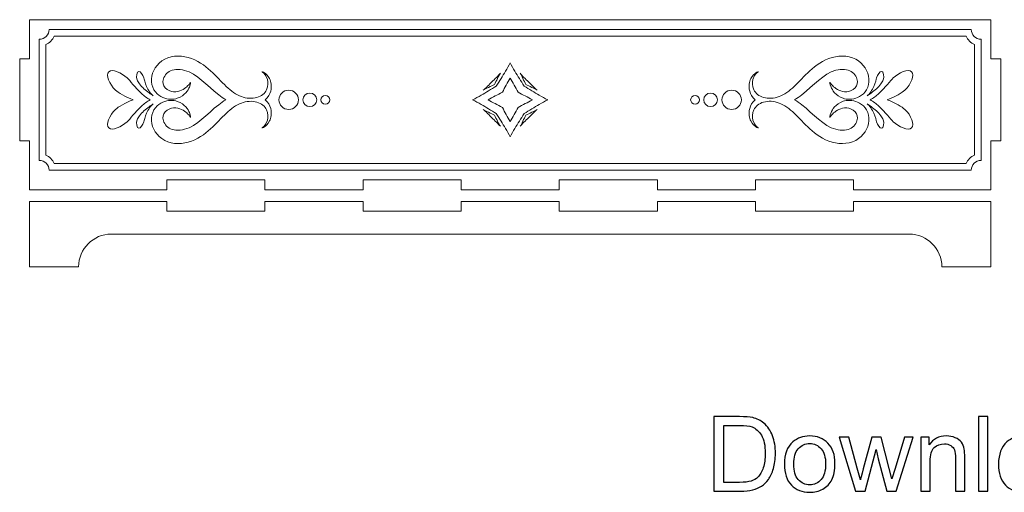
# Model space of a CAD drawing. Header units: millimetres. Extents: x -402 to 376, y -181 to 231.
# Tile 1 of 23: x -402 to -176, y -181 to -73. Entities that reach past the tile are written whole.
import ezdxf

# ---------------------------------------------------------------- set-up
doc = ezdxf.new("R2010")
doc.units = ezdxf.units.MM
doc.header["$MEASUREMENT"] = 0
doc.layers.add('Layer 1', color=7, linetype='Continuous')

msp = doc.modelspace()

# ---------------------------------------------------------------- linework, layer by layer
at = {"layer": 'Layer 1', "lineweight": 15}
for points, knots in [([(-399.3301, -72.9622), (-399.3301, -72.9622), (-178.8303, -72.9622), (-178.8303, -72.9622), (-178.8303, -72.9622), (-178.8303, -72.9622), (-178.8303, -81.9619), (-178.8303, -81.9619), (-178.8303, -81.9619), (-178.8303, -81.9619), (-176.5799, -81.9619), (-176.5799, -81.9619), (-176.5799, -81.9619), (-176.5799, -81.9619), (-176.5799, -100.7117), (-176.5799, -100.7117), (-176.5799, -100.7117), (-176.5799, -100.7117), (-178.8303, -100.7117), (-178.8303, -100.7117), (-178.8303, -100.7117), (-178.8303, -100.7117), (-178.8303, -111.9618), (-178.8303, -111.9618), (-178.8303, -111.9618), (-178.8303, -111.9618), (-210.3295, -111.9618), (-210.3295, -111.9618), (-210.3295, -111.9618), (-210.3295, -111.9618), (-210.3295, -109.7117), (-210.3295, -109.7117), (-210.3295, -109.7117), (-210.3295, -109.7117), (-232.83, -109.7117), (-232.83, -109.7117), (-232.83, -109.7117), (-232.83, -109.7117), (-232.83, -111.9618), (-232.83, -111.9618), (-232.83, -111.9618), (-232.83, -111.9618), (-255.3293, -111.9618), (-255.3293, -111.9618), (-255.3293, -111.9618), (-255.3293, -111.9618), (-255.3293, -109.7117), (-255.3293, -109.7117), (-255.3293, -109.7117), (-255.3293, -109.7117), (-277.8299, -109.7117), (-277.8299, -109.7117), (-277.8299, -109.7117), (-277.8299, -109.7117), (-277.8299, -111.9618), (-277.8299, -111.9618), (-277.8299, -111.9618), (-277.8299, -111.9618), (-300.3304, -111.9618), (-300.3304, -111.9618), (-300.3304, -111.9618), (-300.3304, -111.9618), (-300.3304, -109.7117), (-300.3304, -109.7117), (-300.3304, -109.7117), (-300.3304, -109.7117), (-322.8298, -109.7117), (-322.8298, -109.7117), (-322.8298, -109.7117), (-322.8298, -109.7117), (-322.8298, -111.9618), (-322.8298, -111.9618), (-322.8298, -111.9618), (-322.8298, -111.9618), (-345.3304, -111.9618), (-345.3304, -111.9618), (-345.3304, -111.9618), (-345.3304, -111.9618), (-345.3304, -109.7117), (-345.3304, -109.7117), (-345.3304, -109.7117), (-345.3304, -109.7117), (-367.8295, -109.7117), (-367.8295, -109.7117), (-367.8295, -109.7117), (-367.8295, -109.7117), (-367.8295, -111.9618), (-367.8295, -111.9618), (-367.8295, -111.9618), (-367.8295, -111.9618), (-399.3301, -111.9618), (-399.3301, -111.9618), (-399.3301, -111.9618), (-399.3301, -111.9618), (-399.3301, -100.7117), (-399.3301, -100.7117), (-399.3301, -100.7117), (-399.3301, -100.7117), (-401.5804, -100.7117), (-401.5804, -100.7117), (-401.5804, -100.7117), (-401.5804, -100.7117), (-401.5804, -81.9619), (-401.5804, -81.9619), (-401.5804, -81.9619), (-401.5804, -81.9619), (-399.3301, -81.9619), (-399.3301, -81.9619), (-399.3301, -81.9619), (-399.3301, -81.9619), (-399.3301, -72.9622), (-399.3301, -72.9622)], [0, 0, 0, 0, 0.03448276, 0.03448276, 0.03448276, 0.03448276, 0.06896552, 0.06896552, 0.06896552, 0.06896552, 0.10344828, 0.10344828, 0.10344828, 0.10344828, 0.13793103, 0.13793103, 0.13793103, 0.13793103, 0.17241379, 0.17241379, 0.17241379, 0.17241379, 0.20689655, 0.20689655, 0.20689655, 0.20689655, 0.24137931, 0.24137931, 0.24137931, 0.24137931, 0.27586207, 0.27586207, 0.27586207, 0.27586207, 0.31034483, 0.31034483, 0.31034483, 0.31034483, 0.34482759, 0.34482759, 0.34482759, 0.34482759, 0.37931034, 0.37931034, 0.37931034, 0.37931034, 0.4137931, 0.4137931, 0.4137931, 0.4137931, 0.44827586, 0.44827586, 0.44827586, 0.44827586, 0.48275862, 0.48275862, 0.48275862, 0.48275862, 0.51724138, 0.51724138, 0.51724138, 0.51724138, 0.55172414, 0.55172414, 0.55172414, 0.55172414, 0.5862069, 0.5862069, 0.5862069, 0.5862069, 0.62068966, 0.62068966, 0.62068966, 0.62068966, 0.65517241, 0.65517241, 0.65517241, 0.65517241, 0.68965517, 0.68965517, 0.68965517, 0.68965517, 0.72413793, 0.72413793, 0.72413793, 0.72413793, 0.75862069, 0.75862069, 0.75862069, 0.75862069, 0.79310345, 0.79310345, 0.79310345, 0.79310345, 0.82758621, 0.82758621, 0.82758621, 0.82758621, 0.86206897, 0.86206897, 0.86206897, 0.86206897, 0.89655172, 0.89655172, 0.89655172, 0.89655172, 0.93103448, 0.93103448, 0.93103448, 0.93103448, 1, 1, 1, 1]), ([(-399.3219, -114.6203), (-399.3219, -114.6203), (-367.8214, -114.6203), (-367.8214, -114.6203), (-367.8214, -114.6203), (-367.8214, -114.6203), (-367.8214, -116.8707), (-367.8214, -116.8707), (-367.8214, -116.8707), (-367.8214, -116.8707), (-345.3219, -116.8707), (-345.3219, -116.8707), (-345.3219, -116.8707), (-345.3219, -116.8707), (-345.3219, -114.6203), (-345.3219, -114.6203), (-345.3219, -114.6203), (-345.3219, -114.6203), (-322.8214, -114.6203), (-322.8214, -114.6203), (-322.8214, -114.6203), (-322.8214, -114.6203), (-322.8214, -116.8707), (-322.8214, -116.8707), (-322.8214, -116.8707), (-322.8214, -116.8707), (-300.3209, -116.8707), (-300.3209, -116.8707), (-300.3209, -116.8707), (-300.3209, -116.8707), (-300.3209, -114.6203), (-300.3209, -114.6203), (-300.3209, -114.6203), (-300.3209, -114.6203), (-277.8217, -114.6203), (-277.8217, -114.6203), (-277.8217, -114.6203), (-277.8217, -114.6203), (-277.8217, -116.8707), (-277.8217, -116.8707), (-277.8217, -116.8707), (-277.8217, -116.8707), (-255.3209, -116.8707), (-255.3209, -116.8707), (-255.3209, -116.8707), (-255.3209, -116.8707), (-255.3209, -114.6203), (-255.3209, -114.6203), (-255.3209, -114.6203), (-255.3209, -114.6203), (-232.8219, -114.6203), (-232.8219, -114.6203), (-232.8219, -114.6203), (-232.8219, -114.6203), (-232.8219, -116.8707), (-232.8219, -116.8707), (-232.8219, -116.8707), (-232.8219, -116.8707), (-210.3213, -116.8707), (-210.3213, -116.8707), (-210.3213, -116.8707), (-210.3213, -116.8707), (-210.3213, -114.6203), (-210.3213, -114.6203), (-210.3213, -114.6203), (-210.3213, -114.6203), (-178.8222, -114.6203), (-178.8222, -114.6203), (-178.8222, -114.6203), (-178.8222, -114.6203), (-178.8222, -129.6201), (-178.8222, -129.6201), (-178.8222, -129.6201), (-178.8222, -129.6201), (-190.0708, -129.6201), (-190.0708, -129.6201), (-190.0708, -129.6201), (-190.0708, -125.4957), (-193.4459, -122.1207), (-197.5716, -122.1207), (-197.5716, -122.1207), (-197.5716, -122.1207), (-380.5707, -122.1207), (-380.5707, -122.1207), (-380.5707, -122.1207), (-384.6968, -122.1207), (-388.0715, -125.4957), (-388.0715, -129.6201), (-388.0715, -129.6201), (-388.0715, -129.6201), (-399.3219, -129.6201), (-399.3219, -129.6201), (-399.3219, -129.6201), (-399.3219, -129.6201), (-399.3219, -114.6203), (-399.3219, -114.6203)], [0, 0, 0, 0, 0.04, 0.04, 0.04, 0.04, 0.08, 0.08, 0.08, 0.08, 0.12, 0.12, 0.12, 0.12, 0.16, 0.16, 0.16, 0.16, 0.2, 0.2, 0.2, 0.2, 0.24, 0.24, 0.24, 0.24, 0.28, 0.28, 0.28, 0.28, 0.32, 0.32, 0.32, 0.32, 0.36, 0.36, 0.36, 0.36, 0.4, 0.4, 0.4, 0.4, 0.44, 0.44, 0.44, 0.44, 0.48, 0.48, 0.48, 0.48, 0.52, 0.52, 0.52, 0.52, 0.56, 0.56, 0.56, 0.56, 0.6, 0.6, 0.6, 0.6, 0.64, 0.64, 0.64, 0.64, 0.68, 0.68, 0.68, 0.68, 0.72, 0.72, 0.72, 0.72, 0.76, 0.76, 0.76, 0.76, 0.8, 0.8, 0.8, 0.8, 0.84, 0.84, 0.84, 0.84, 0.88, 0.88, 0.88, 0.88, 0.92, 0.92, 0.92, 0.92, 1, 1, 1, 1])]:
    msp.add_open_spline(points, degree=3, knots=knots, dxfattribs=at)
at = {"layer": 'Layer 1', "color": 1, "lineweight": 15}
for points, knots in [([(-394.8293, -75.2111), (-394.8293, -75.2111), (-183.3296, -75.2111), (-183.3296, -75.2111), (-183.3296, -75.2111), (-183.3296, -76.4487), (-182.3168, -77.4615), (-181.0792, -77.4615), (-181.0792, -77.4615), (-181.0792, -77.4615), (-181.0792, -105.211), (-181.0792, -105.211), (-181.0792, -105.211), (-182.3168, -105.211), (-183.3296, -106.2238), (-183.3296, -107.4614), (-183.3296, -107.4614), (-183.3296, -107.4614), (-394.8293, -107.4614), (-394.8293, -107.4614), (-394.8293, -107.4614), (-394.8293, -106.2238), (-395.8421, -105.211), (-397.0797, -105.211), (-397.0797, -105.211), (-397.0797, -105.211), (-397.0797, -77.4615), (-397.0797, -77.4615), (-397.0797, -77.4615), (-395.8421, -77.4615), (-394.8293, -76.4487), (-394.8293, -75.2111)], [0, 0, 0, 0, 0.11111111, 0.11111111, 0.11111111, 0.11111111, 0.22222222, 0.22222222, 0.22222222, 0.22222222, 0.33333333, 0.33333333, 0.33333333, 0.33333333, 0.44444444, 0.44444444, 0.44444444, 0.44444444, 0.55555556, 0.55555556, 0.55555556, 0.55555556, 0.66666667, 0.66666667, 0.66666667, 0.66666667, 0.77777778, 0.77777778, 0.77777778, 0.77777778, 1, 1, 1, 1]), ([(-393.6443, -76.7119), (-394.0218, -77.5744), (-394.7164, -78.269), (-395.5804, -78.6479), (-395.5804, -78.6479), (-395.5804, -78.6479), (-395.5804, -104.0257), (-395.5804, -104.0257), (-395.5804, -104.0257), (-394.7164, -104.4035), (-394.0218, -105.0992), (-393.6443, -105.9621), (-393.6443, -105.9621), (-393.6443, -105.9621), (-184.516, -105.9621), (-184.516, -105.9621), (-184.516, -105.9621), (-184.1371, -105.0992), (-183.4425, -104.4035), (-182.58, -104.0257), (-182.58, -104.0257), (-182.58, -104.0257), (-182.58, -78.6479), (-182.58, -78.6479), (-182.58, -78.6479), (-183.4425, -78.269), (-184.1371, -77.5744), (-184.516, -76.7119), (-184.516, -76.7119), (-184.516, -76.7119), (-393.6443, -76.7119), (-393.6443, -76.7119)], [0, 0, 0, 0, 0.11111111, 0.11111111, 0.11111111, 0.11111111, 0.22222222, 0.22222222, 0.22222222, 0.22222222, 0.33333333, 0.33333333, 0.33333333, 0.33333333, 0.44444444, 0.44444444, 0.44444444, 0.44444444, 0.55555556, 0.55555556, 0.55555556, 0.55555556, 0.66666667, 0.66666667, 0.66666667, 0.66666667, 0.77777778, 0.77777778, 0.77777778, 0.77777778, 1, 1, 1, 1]), ([(-345.2503, -91.3285), (-344.6177, -91.9141), (-344.1852, -92.6334), (-344.0046, -93.3379), (-344.0046, -93.3379), (-343.7097, -94.4774), (-343.926, -95.4807), (-344.2636, -96.1915), (-344.2636, -96.1915), (-345.0065, -97.6594), (-346.08, -97.7487), (-346.0098, -97.7805), (-346.0098, -97.7805), (-346.0648, -97.7653), (-345.0891, -97.3949), (-344.7282, -96.0303), (-344.7282, -96.0303), (-344.5627, -95.3703), (-344.5627, -94.4855), (-344.9444, -93.6477), (-344.9444, -93.6477), (-345.3219, -92.8349), (-346.135, -92.1582), (-347.2004, -91.8591), (-347.2004, -91.8591), (-348.2588, -91.5599), (-349.5595, -91.6153), (-350.7391, -92.0753), (-350.7391, -92.0753), (-351.9421, -92.5357), (-353.1148, -93.3764), (-354.2186, -94.4347), (-354.2186, -94.4347), (-355.3556, -95.4807), (-356.4566, -96.7345), (-357.8127, -97.9971), (-357.8127, -97.9971), (-359.1384, -99.2275), (-360.8166, -100.4898), (-362.9128, -101.0602), (-362.9128, -101.0602), (-364.973, -101.6226), (-367.2661, -101.449), (-368.9954, -100.2308), (-368.9954, -100.2308), (-370.6351, -99.0236), (-371.4758, -97.2375), (-371.3544, -95.4807), (-371.3544, -95.4807), (-371.3079, -94.6111), (-370.9575, -93.7814), (-370.47, -93.1601), (-370.47, -93.1601), (-369.9737, -92.5466), (-369.3729, -92.1307), (-368.7664, -91.8742), (-368.7664, -91.8742), (-367.5635, -91.3285), (-366.3563, -91.3712), (-365.433, -91.6827), (-365.433, -91.6827), (-363.6085, -92.347), (-362.9678, -93.5817), (-362.6606, -94.2611), (-362.6606, -94.2611), (-362.3628, -94.9928), (-362.3738, -95.3551), (-362.3738, -95.3551), (-362.3738, -95.3551), (-362.3738, -95.3551), (-362.5628, -95.0436), (-363.0656, -94.5285), (-363.0656, -94.5285), (-363.5534, -94.0421), (-364.4742, -93.2938), (-365.7872, -93.1763), (-365.7872, -93.1763), (-366.4088, -93.1337), (-367.1391, -93.2938), (-367.7649, -93.7196), (-367.7649, -93.7196), (-368.3904, -94.1507), (-368.7943, -94.7956), (-368.728, -95.5551), (-368.728, -95.5551), (-368.7005, -96.3185), (-368.1424, -97.2887), (-367.2936, -97.8207), (-367.2936, -97.8207), (-366.479, -98.3347), (-365.1533, -98.4846), (-363.7545, -98.0905), (-363.7545, -98.0905), (-360.9161, -97.3437), (-358.6629, -94.5959), (-355.9412, -92.457), (-355.9412, -92.457), (-355.4258, -92.063), (-354.8843, -91.6827), (-354.3177, -91.3285), (-354.3177, -91.3285), (-354.8843, -90.9937), (-355.4258, -90.6134), (-355.9412, -90.2081), (-355.9412, -90.2081), (-358.6629, -88.0847), (-360.9161, -85.3327), (-363.7545, -84.5735), (-363.7545, -84.5735), (-365.1533, -84.1918), (-366.479, -84.3379), (-367.2936, -84.8533), (-367.2936, -84.8533), (-368.1424, -85.3838), (-368.7005, -86.3579), (-368.728, -87.1174), (-368.728, -87.1174), (-368.7943, -87.8766), (-368.3904, -88.5285), (-367.7649, -88.961), (-367.7649, -88.961), (-367.1391, -89.3815), (-366.4088, -89.5399), (-365.7872, -89.5039), (-365.7872, -89.5039), (-364.4742, -89.3815), (-363.5534, -88.6347), (-363.0656, -88.1482), (-363.0656, -88.1482), (-362.5628, -87.6328), (-362.3738, -87.3255), (-362.3738, -87.3255), (-362.3738, -87.3255), (-362.3738, -87.3255), (-362.3628, -87.6755), (-362.6606, -88.4071), (-362.6606, -88.4071), (-362.9678, -89.0947), (-363.6085, -90.3294), (-365.433, -90.9937), (-365.433, -90.9937), (-366.3563, -91.3094), (-367.5635, -91.3285), (-368.7664, -90.8007), (-368.7664, -90.8007), (-369.3729, -90.5499), (-369.9737, -90.1255), (-370.47, -89.5039), (-370.47, -89.5039), (-370.9575, -88.895), (-371.3079, -88.0653), (-371.3544, -87.1876), (-371.3544, -87.1876), (-371.4758, -85.4389), (-370.6351, -83.6489), (-368.9954, -82.4307), (-368.9954, -82.4307), (-367.2661, -81.2112), (-364.973, -81.05), (-362.9128, -81.6204), (-362.9128, -81.6204), (-360.8166, -82.1866), (-359.1384, -83.4489), (-357.8127, -84.6797), (-357.8127, -84.6797), (-356.4566, -85.9254), (-355.3556, -87.1999), (-354.2186, -88.2459), (-354.2186, -88.2459), (-353.1148, -89.3028), (-351.9421, -90.1407), (-350.7391, -90.6011), (-350.7391, -90.6011), (-349.5595, -91.0449), (-348.2588, -91.1165), (-347.2004, -90.8007), (-347.2004, -90.8007), (-346.135, -90.5143), (-345.3219, -89.8415), (-344.9444, -89.0164), (-344.9444, -89.0164), (-344.5627, -88.1909), (-344.5627, -87.3061), (-344.7282, -86.6461), (-344.7282, -86.6461), (-345.0891, -85.2777), (-346.0648, -84.9111), (-346.0098, -84.8959), (-346.0098, -84.8959), (-346.08, -84.9235), (-345.0065, -85.0212), (-344.2636, -86.4806), (-344.2636, -86.4806), (-343.926, -87.1999), (-343.7097, -88.2018), (-344.0046, -89.3388), (-344.0046, -89.3388), (-344.1852, -90.043), (-344.6177, -90.7499), (-345.2503, -91.3285)], [0, 0, 0, 0, 0.01960784, 0.01960784, 0.01960784, 0.01960784, 0.03921569, 0.03921569, 0.03921569, 0.03921569, 0.05882353, 0.05882353, 0.05882353, 0.05882353, 0.07843137, 0.07843137, 0.07843137, 0.07843137, 0.09803922, 0.09803922, 0.09803922, 0.09803922, 0.11764706, 0.11764706, 0.11764706, 0.11764706, 0.1372549, 0.1372549, 0.1372549, 0.1372549, 0.15686275, 0.15686275, 0.15686275, 0.15686275, 0.17647059, 0.17647059, 0.17647059, 0.17647059, 0.19607843, 0.19607843, 0.19607843, 0.19607843, 0.21568627, 0.21568627, 0.21568627, 0.21568627, 0.23529412, 0.23529412, 0.23529412, 0.23529412, 0.25490196, 0.25490196, 0.25490196, 0.25490196, 0.2745098, 0.2745098, 0.2745098, 0.2745098, 0.29411765, 0.29411765, 0.29411765, 0.29411765, 0.31372549, 0.31372549, 0.31372549, 0.31372549, 0.33333333, 0.33333333, 0.33333333, 0.33333333, 0.35294118, 0.35294118, 0.35294118, 0.35294118, 0.37254902, 0.37254902, 0.37254902, 0.37254902, 0.39215686, 0.39215686, 0.39215686, 0.39215686, 0.41176471, 0.41176471, 0.41176471, 0.41176471, 0.43137255, 0.43137255, 0.43137255, 0.43137255, 0.45098039, 0.45098039, 0.45098039, 0.45098039, 0.47058824, 0.47058824, 0.47058824, 0.47058824, 0.49019608, 0.49019608, 0.49019608, 0.49019608, 0.50980392, 0.50980392, 0.50980392, 0.50980392, 0.52941176, 0.52941176, 0.52941176, 0.52941176, 0.54901961, 0.54901961, 0.54901961, 0.54901961, 0.56862745, 0.56862745, 0.56862745, 0.56862745, 0.58823529, 0.58823529, 0.58823529, 0.58823529, 0.60784314, 0.60784314, 0.60784314, 0.60784314, 0.62745098, 0.62745098, 0.62745098, 0.62745098, 0.64705882, 0.64705882, 0.64705882, 0.64705882, 0.66666667, 0.66666667, 0.66666667, 0.66666667, 0.68627451, 0.68627451, 0.68627451, 0.68627451, 0.70588235, 0.70588235, 0.70588235, 0.70588235, 0.7254902, 0.7254902, 0.7254902, 0.7254902, 0.74509804, 0.74509804, 0.74509804, 0.74509804, 0.76470588, 0.76470588, 0.76470588, 0.76470588, 0.78431373, 0.78431373, 0.78431373, 0.78431373, 0.80392157, 0.80392157, 0.80392157, 0.80392157, 0.82352941, 0.82352941, 0.82352941, 0.82352941, 0.84313725, 0.84313725, 0.84313725, 0.84313725, 0.8627451, 0.8627451, 0.8627451, 0.8627451, 0.88235294, 0.88235294, 0.88235294, 0.88235294, 0.90196078, 0.90196078, 0.90196078, 0.90196078, 0.92156863, 0.92156863, 0.92156863, 0.92156863, 0.94117647, 0.94117647, 0.94117647, 0.94117647, 0.96078431, 0.96078431, 0.96078431, 0.96078431, 1, 1, 1, 1]), ([(-232.9086, -91.3271), (-233.5426, -91.9127), (-233.9739, -92.6324), (-234.1556, -93.3365), (-234.1556, -93.3365), (-234.4505, -94.4774), (-234.2343, -95.4793), (-233.8953, -96.1901), (-233.8953, -96.1901), (-233.1528, -97.658), (-232.0793, -97.7476), (-232.1495, -97.779), (-232.1495, -97.779), (-232.0955, -97.7639), (-233.0699, -97.3949), (-233.4325, -96.0303), (-233.4325, -96.0303), (-233.5976, -95.3689), (-233.5976, -94.4844), (-233.2159, -93.6466), (-233.2159, -93.6466), (-232.8384, -92.8334), (-232.0239, -92.1568), (-230.9588, -91.8577), (-230.9588, -91.8577), (-229.9005, -91.5589), (-228.5995, -91.6139), (-227.4201, -92.0743), (-227.4201, -92.0743), (-226.2168, -92.5343), (-225.0456, -93.3764), (-223.9403, -94.4333), (-223.9403, -94.4333), (-222.8037, -95.4793), (-221.7027, -96.7334), (-220.3466, -97.9956), (-220.3466, -97.9956), (-219.0223, -99.2261), (-217.3423, -100.4884), (-215.2465, -101.0588), (-215.2465, -101.0588), (-213.1863, -101.6211), (-210.8946, -101.4476), (-209.1639, -100.2294), (-209.1639, -100.2294), (-207.5252, -99.0222), (-206.6831, -97.2361), (-206.8059, -95.4793), (-206.8059, -95.4793), (-206.8528, -94.6097), (-207.2028, -93.78), (-207.6907, -93.1601), (-207.6907, -93.1601), (-208.1853, -92.5466), (-208.7875, -92.1293), (-209.3925, -91.8742), (-209.3925, -91.8742), (-210.5955, -91.3271), (-211.8027, -91.3698), (-212.7273, -91.6813), (-212.7273, -91.6813), (-214.5504, -92.3456), (-215.1911, -93.5803), (-215.4987, -94.2611), (-215.4987, -94.2611), (-215.7975, -94.9914), (-215.7852, -95.3537), (-215.7852, -95.3537), (-215.7852, -95.3537), (-215.7852, -95.3537), (-215.5964, -95.0425), (-215.0934, -94.5285), (-215.0934, -94.5285), (-214.6055, -94.0407), (-213.6865, -93.2938), (-212.3731, -93.1753), (-212.3731, -93.1753), (-211.7515, -93.1326), (-211.0198, -93.2938), (-210.3958, -93.7182), (-210.3958, -93.7182), (-209.77, -94.1507), (-209.365, -94.7956), (-209.4309, -95.5537), (-209.4309, -95.5537), (-209.4585, -96.3171), (-210.018, -97.2887), (-210.8671, -97.8193), (-210.8671, -97.8193), (-211.6813, -98.3347), (-213.0056, -98.4832), (-214.4058, -98.0905), (-214.4058, -98.0905), (-217.2446, -97.3423), (-219.4978, -94.5945), (-222.2177, -92.456), (-222.2177, -92.456), (-222.7331, -92.063), (-223.2761, -91.6813), (-223.8426, -91.3271), (-223.8426, -91.3271), (-223.2761, -90.9923), (-222.7331, -90.612), (-222.2177, -90.207), (-222.2177, -90.207), (-219.4978, -88.0833), (-217.2446, -85.3313), (-214.4058, -84.5721), (-214.4058, -84.5721), (-213.0056, -84.1904), (-211.6813, -84.3364), (-210.8671, -84.8519), (-210.8671, -84.8519), (-210.018, -85.3824), (-209.4585, -86.3579), (-209.4309, -87.116), (-209.4309, -87.116), (-209.365, -87.8752), (-209.77, -88.5285), (-210.3958, -88.9596), (-210.3958, -88.9596), (-211.0198, -89.3815), (-211.7515, -89.5385), (-212.3731, -89.5025), (-212.3731, -89.5025), (-213.6865, -89.3815), (-214.6055, -88.6347), (-215.0934, -88.1468), (-215.0934, -88.1468), (-215.5964, -87.6314), (-215.7852, -87.3241), (-215.7852, -87.3241), (-215.7852, -87.3241), (-215.7852, -87.3241), (-215.7975, -87.6741), (-215.4987, -88.4057), (-215.4987, -88.4057), (-215.1911, -89.0933), (-214.5504, -90.328), (-212.7273, -90.9923), (-212.7273, -90.9923), (-211.8027, -91.308), (-210.5955, -91.3271), (-209.3925, -90.8007), (-209.3925, -90.8007), (-208.7875, -90.5485), (-208.1853, -90.1241), (-207.6907, -89.5025), (-207.6907, -89.5025), (-207.2028, -88.8936), (-206.8528, -88.0639), (-206.8059, -87.1876), (-206.8059, -87.1876), (-206.6831, -85.4375), (-207.5252, -83.6489), (-209.1639, -82.4293), (-209.1639, -82.4293), (-210.8946, -81.2112), (-213.1863, -81.05), (-215.2465, -81.619), (-215.2465, -81.619), (-217.3423, -82.1852), (-219.0223, -83.4474), (-220.3466, -84.6783), (-220.3466, -84.6783), (-221.7027, -85.9254), (-222.8037, -87.1985), (-223.9403, -88.2445), (-223.9403, -88.2445), (-225.0456, -89.3028), (-226.2168, -90.1393), (-227.4201, -90.5997), (-227.4201, -90.5997), (-228.5995, -91.0449), (-229.9005, -91.1151), (-230.9588, -90.8007), (-230.9588, -90.8007), (-232.0239, -90.5129), (-232.8384, -89.8415), (-233.2159, -89.015), (-233.2159, -89.015), (-233.5976, -88.1895), (-233.5976, -87.3047), (-233.4325, -86.6447), (-233.4325, -86.6447), (-233.0699, -85.2762), (-232.0955, -84.9111), (-232.1495, -84.8945), (-232.1495, -84.8945), (-232.0793, -84.9221), (-233.1528, -85.0198), (-233.8953, -86.4792), (-233.8953, -86.4792), (-234.2343, -87.1985), (-234.4505, -88.2018), (-234.1556, -89.3374), (-234.1556, -89.3374), (-233.9739, -90.0416), (-233.5426, -90.7499), (-232.9086, -91.3271)], [0, 0, 0, 0, 0.01960784, 0.01960784, 0.01960784, 0.01960784, 0.03921569, 0.03921569, 0.03921569, 0.03921569, 0.05882353, 0.05882353, 0.05882353, 0.05882353, 0.07843137, 0.07843137, 0.07843137, 0.07843137, 0.09803922, 0.09803922, 0.09803922, 0.09803922, 0.11764706, 0.11764706, 0.11764706, 0.11764706, 0.1372549, 0.1372549, 0.1372549, 0.1372549, 0.15686275, 0.15686275, 0.15686275, 0.15686275, 0.17647059, 0.17647059, 0.17647059, 0.17647059, 0.19607843, 0.19607843, 0.19607843, 0.19607843, 0.21568627, 0.21568627, 0.21568627, 0.21568627, 0.23529412, 0.23529412, 0.23529412, 0.23529412, 0.25490196, 0.25490196, 0.25490196, 0.25490196, 0.2745098, 0.2745098, 0.2745098, 0.2745098, 0.29411765, 0.29411765, 0.29411765, 0.29411765, 0.31372549, 0.31372549, 0.31372549, 0.31372549, 0.33333333, 0.33333333, 0.33333333, 0.33333333, 0.35294118, 0.35294118, 0.35294118, 0.35294118, 0.37254902, 0.37254902, 0.37254902, 0.37254902, 0.39215686, 0.39215686, 0.39215686, 0.39215686, 0.41176471, 0.41176471, 0.41176471, 0.41176471, 0.43137255, 0.43137255, 0.43137255, 0.43137255, 0.45098039, 0.45098039, 0.45098039, 0.45098039, 0.47058824, 0.47058824, 0.47058824, 0.47058824, 0.49019608, 0.49019608, 0.49019608, 0.49019608, 0.50980392, 0.50980392, 0.50980392, 0.50980392, 0.52941176, 0.52941176, 0.52941176, 0.52941176, 0.54901961, 0.54901961, 0.54901961, 0.54901961, 0.56862745, 0.56862745, 0.56862745, 0.56862745, 0.58823529, 0.58823529, 0.58823529, 0.58823529, 0.60784314, 0.60784314, 0.60784314, 0.60784314, 0.62745098, 0.62745098, 0.62745098, 0.62745098, 0.64705882, 0.64705882, 0.64705882, 0.64705882, 0.66666667, 0.66666667, 0.66666667, 0.66666667, 0.68627451, 0.68627451, 0.68627451, 0.68627451, 0.70588235, 0.70588235, 0.70588235, 0.70588235, 0.7254902, 0.7254902, 0.7254902, 0.7254902, 0.74509804, 0.74509804, 0.74509804, 0.74509804, 0.76470588, 0.76470588, 0.76470588, 0.76470588, 0.78431373, 0.78431373, 0.78431373, 0.78431373, 0.80392157, 0.80392157, 0.80392157, 0.80392157, 0.82352941, 0.82352941, 0.82352941, 0.82352941, 0.84313725, 0.84313725, 0.84313725, 0.84313725, 0.8627451, 0.8627451, 0.8627451, 0.8627451, 0.88235294, 0.88235294, 0.88235294, 0.88235294, 0.90196078, 0.90196078, 0.90196078, 0.90196078, 0.92156863, 0.92156863, 0.92156863, 0.92156863, 0.94117647, 0.94117647, 0.94117647, 0.94117647, 0.96078431, 0.96078431, 0.96078431, 0.96078431, 1, 1, 1, 1]), ([(-290.1605, -84.7816), (-290.8068, -85.8855), (-291.5427, -87.0126), (-292.2634, -88.199), (-292.2634, -88.199), (-293.4763, -88.9116), (-294.6129, -89.639), (-295.7362, -90.2744), (-295.7362, -90.2744), (-296.3906, -90.6575), (-297.0425, -91.0198), (-297.6969, -91.3285), (-297.6969, -91.3285), (-297.0425, -91.6509), (-296.3906, -92.0094), (-295.7362, -92.3967), (-295.7362, -92.3967), (-294.6129, -93.0292), (-293.4763, -93.7623), (-292.2634, -94.4717), (-292.2634, -94.4717), (-291.5427, -95.661), (-290.8068, -96.7884), (-290.1605, -97.8923), (-290.1605, -97.8923), (-289.765, -98.5343), (-289.4041, -99.1834), (-289.0775, -99.8227), (-289.0775, -99.8227), (-288.755, -99.1834), (-288.3952, -98.5343), (-287.9997, -97.8923), (-287.9997, -97.8923), (-287.3549, -96.7884), (-286.6147, -95.661), (-285.8968, -94.4717), (-285.8968, -94.4717), (-284.6857, -93.7623), (-283.5392, -93.0292), (-282.4269, -92.3967), (-282.4269, -92.3967), (-281.7697, -92.0094), (-281.1153, -91.6509), (-280.4619, -91.3285), (-280.4619, -91.3285), (-281.1153, -91.0198), (-281.7697, -90.6575), (-282.4269, -90.2744), (-282.4269, -90.2744), (-283.5392, -89.639), (-284.6857, -88.9116), (-285.8968, -88.199), (-285.8968, -88.199), (-286.6147, -87.0126), (-287.3549, -85.8855), (-287.9997, -84.7816), (-287.9997, -84.7816), (-288.3952, -84.1392), (-288.755, -83.4877), (-289.0775, -82.8481), (-289.0775, -82.8481), (-289.4041, -83.4877), (-289.765, -84.1392), (-290.1605, -84.7816)], [0, 0, 0, 0, 0.05882353, 0.05882353, 0.05882353, 0.05882353, 0.11764706, 0.11764706, 0.11764706, 0.11764706, 0.17647059, 0.17647059, 0.17647059, 0.17647059, 0.23529412, 0.23529412, 0.23529412, 0.23529412, 0.29411765, 0.29411765, 0.29411765, 0.29411765, 0.35294118, 0.35294118, 0.35294118, 0.35294118, 0.41176471, 0.41176471, 0.41176471, 0.41176471, 0.47058824, 0.47058824, 0.47058824, 0.47058824, 0.52941176, 0.52941176, 0.52941176, 0.52941176, 0.58823529, 0.58823529, 0.58823529, 0.58823529, 0.64705882, 0.64705882, 0.64705882, 0.64705882, 0.70588235, 0.70588235, 0.70588235, 0.70588235, 0.76470588, 0.76470588, 0.76470588, 0.76470588, 0.82352941, 0.82352941, 0.82352941, 0.82352941, 0.88235294, 0.88235294, 0.88235294, 0.88235294, 1, 1, 1, 1]), ([(-371.637, -91.3437), (-372.3605, -91.7338), (-373.0538, -92.2284), (-373.6394, -92.7714), (-373.6394, -92.7714), (-375.1993, -94.1521), (-376.2658, -95.7756), (-376.922, -96.357), (-376.922, -96.357), (-378.216, -97.5367), (-380.3503, -98.5234), (-381.1373, -97.7928), (-381.1373, -97.7928), (-381.9201, -97.0611), (-381.0548, -94.8824), (-379.5911, -93.5224), (-379.5911, -93.5224), (-378.978, -92.9876), (-377.4095, -92.0203), (-375.5218, -91.3285), (-375.5218, -91.3285), (-377.4095, -90.6409), (-378.978, -89.693), (-379.5911, -89.1346), (-379.5911, -89.1346), (-381.0548, -87.7979), (-381.9201, -85.611), (-381.1373, -84.8875), (-381.1373, -84.8875), (-380.3503, -84.1368), (-378.216, -85.1397), (-376.922, -86.3236), (-376.922, -86.3236), (-376.2658, -86.9008), (-375.1993, -88.5285), (-373.6394, -89.8927), (-373.6394, -89.8927), (-373.0538, -90.4522), (-372.3605, -90.9387), (-371.637, -91.3437)], [0, 0, 0, 0, 0.09090909, 0.09090909, 0.09090909, 0.09090909, 0.18181818, 0.18181818, 0.18181818, 0.18181818, 0.27272727, 0.27272727, 0.27272727, 0.27272727, 0.36363636, 0.36363636, 0.36363636, 0.36363636, 0.45454545, 0.45454545, 0.45454545, 0.45454545, 0.54545455, 0.54545455, 0.54545455, 0.54545455, 0.63636364, 0.63636364, 0.63636364, 0.63636364, 0.72727273, 0.72727273, 0.72727273, 0.72727273, 0.81818182, 0.81818182, 0.81818182, 0.81818182, 1, 1, 1, 1]), ([(-374.2871, -84.8173), (-374.7199, -84.8409), (-374.9319, -85.9419), (-374.6024, -86.795), (-374.6024, -86.795), (-374.4525, -87.2151), (-373.8556, -88.0928), (-373.0841, -88.7959), (-373.0841, -88.7959), (-372.326, -89.5276), (-371.4179, -90.0539), (-370.9618, -90.3845), (-370.9618, -90.3845), (-371.4966, -89.9918), (-372.1207, -89.1497), (-372.4791, -88.2844), (-372.4791, -88.2844), (-372.8678, -87.4437), (-373.0054, -86.6224), (-373.124, -86.2683), (-373.124, -86.2683), (-373.3956, -85.5916), (-373.8556, -84.7774), (-374.2871, -84.8173)], [0, 0, 0, 0, 0.14285714, 0.14285714, 0.14285714, 0.14285714, 0.28571429, 0.28571429, 0.28571429, 0.28571429, 0.42857143, 0.42857143, 0.42857143, 0.42857143, 0.57142857, 0.57142857, 0.57142857, 0.57142857, 0.71428571, 0.71428571, 0.71428571, 0.71428571, 1, 1, 1, 1]), ([(-292.6603, -87.8117), (-293.4265, -88.199), (-294.748, -88.7529), (-295.2525, -89.1085), (-295.2525, -89.1085), (-294.7053, -88.713), (-293.8647, -87.794), (-293.272, -87.2042), (-293.272, -87.2042), (-292.6755, -86.62), (-291.7438, -85.7973), (-291.3416, -85.2554), (-291.3416, -85.2554), (-291.6986, -85.7518), (-292.2676, -87.0539), (-292.6603, -87.8117)], [0, 0, 0, 0, 0.2, 0.2, 0.2, 0.2, 0.4, 0.4, 0.4, 0.4, 0.6, 0.6, 0.6, 0.6, 1, 1, 1, 1]), ([(-285.5014, -87.8117), (-285.8915, -87.0539), (-286.4577, -85.7518), (-286.819, -85.2554), (-286.819, -85.2554), (-286.4151, -85.7973), (-285.4809, -86.62), (-284.8868, -87.2042), (-284.8868, -87.2042), (-284.2984, -87.794), (-283.4524, -88.713), (-282.9081, -89.1085), (-282.9081, -89.1085), (-283.4108, -88.7529), (-284.7337, -88.199), (-285.5014, -87.8117)], [0, 0, 0, 0, 0.2, 0.2, 0.2, 0.2, 0.4, 0.4, 0.4, 0.4, 0.6, 0.6, 0.6, 0.6, 1, 1, 1, 1]), ([(-203.8722, -84.8159), (-203.4394, -84.8395), (-203.227, -85.9405), (-203.5579, -86.7935), (-203.5579, -86.7935), (-203.7068, -87.2151), (-204.3047, -88.0914), (-205.0752, -88.7959), (-205.0752, -88.7959), (-205.8344, -89.5262), (-206.7424, -90.0539), (-207.1986, -90.3834), (-207.1986, -90.3834), (-206.6641, -89.9904), (-206.0383, -89.1487), (-205.6813, -88.2844), (-205.6813, -88.2844), (-205.2914, -87.4427), (-205.1535, -86.621), (-205.0364, -86.2672), (-205.0364, -86.2672), (-204.7651, -85.5906), (-204.3047, -84.7774), (-203.8722, -84.8159)], [0, 0, 0, 0, 0.14285714, 0.14285714, 0.14285714, 0.14285714, 0.28571429, 0.28571429, 0.28571429, 0.28571429, 0.42857143, 0.42857143, 0.42857143, 0.42857143, 0.57142857, 0.57142857, 0.57142857, 0.57142857, 0.71428571, 0.71428571, 0.71428571, 0.71428571, 1, 1, 1, 1]), ([(-206.5219, -91.3437), (-205.7984, -91.7324), (-205.1069, -92.2284), (-204.521, -92.7699), (-204.521, -92.7699), (-202.9599, -94.1507), (-201.8945, -95.7742), (-201.2373, -96.3556), (-201.2373, -96.3556), (-199.9447, -97.5353), (-197.8087, -98.5234), (-197.023, -97.7917), (-197.023, -97.7917), (-196.2406, -97.0597), (-197.1059, -94.8813), (-198.5678, -93.521), (-198.5678, -93.521), (-199.1813, -92.9862), (-200.7508, -92.0189), (-202.6375, -91.3271), (-202.6375, -91.3271), (-200.7508, -90.6395), (-199.1813, -89.6916), (-198.5678, -89.1335), (-198.5678, -89.1335), (-197.1059, -87.7965), (-196.2406, -85.6096), (-197.023, -84.8861), (-197.023, -84.8861), (-197.8087, -84.1368), (-199.9447, -85.1383), (-201.2373, -86.3222), (-201.2373, -86.3222), (-201.8945, -86.8997), (-202.9599, -88.5285), (-204.521, -89.8927), (-204.521, -89.8927), (-205.1069, -90.4508), (-205.7984, -90.9387), (-206.5219, -91.3437)], [0, 0, 0, 0, 0.09090909, 0.09090909, 0.09090909, 0.09090909, 0.18181818, 0.18181818, 0.18181818, 0.18181818, 0.27272727, 0.27272727, 0.27272727, 0.27272727, 0.36363636, 0.36363636, 0.36363636, 0.36363636, 0.45454545, 0.45454545, 0.45454545, 0.45454545, 0.54545455, 0.54545455, 0.54545455, 0.54545455, 0.63636364, 0.63636364, 0.63636364, 0.63636364, 0.72727273, 0.72727273, 0.72727273, 0.72727273, 0.81818182, 0.81818182, 0.81818182, 0.81818182, 1, 1, 1, 1]), ([(-283.9954, -91.3285), (-285.0879, -91.906), (-286.1766, -92.5205), (-287.2847, -93.1023), (-287.2847, -93.1023), (-287.8731, -94.1948), (-288.4986, -95.2602), (-289.0775, -96.3376), (-289.0775, -96.3376), (-289.6617, -95.2602), (-290.2861, -94.1948), (-290.8759, -93.1023), (-290.8759, -93.1023), (-291.9837, -92.5205), (-293.0681, -91.906), (-294.1596, -91.3285), (-294.1596, -91.3285), (-293.0681, -90.7676), (-291.9837, -90.1478), (-290.8759, -89.5688), (-290.8759, -89.5688), (-290.2861, -88.4759), (-289.6617, -87.401), (-289.0775, -86.3332), (-289.0775, -86.3332), (-288.4986, -87.401), (-287.8731, -88.4759), (-287.2847, -89.5688), (-287.2847, -89.5688), (-286.1766, -90.1478), (-285.0879, -90.7676), (-283.9954, -91.3285)], [0, 0, 0, 0, 0.11111111, 0.11111111, 0.11111111, 0.11111111, 0.22222222, 0.22222222, 0.22222222, 0.22222222, 0.33333333, 0.33333333, 0.33333333, 0.33333333, 0.44444444, 0.44444444, 0.44444444, 0.44444444, 0.55555556, 0.55555556, 0.55555556, 0.55555556, 0.66666667, 0.66666667, 0.66666667, 0.66666667, 0.77777778, 0.77777778, 0.77777778, 0.77777778, 1, 1, 1, 1]), ([(-342.1099, -91.3285), (-342.1099, -90.1255), (-341.1066, -89.1346), (-339.8761, -89.1346), (-339.8761, -89.1346), (-338.6413, -89.1346), (-337.638, -90.1255), (-337.638, -91.3285), (-337.638, -91.3285), (-337.638, -92.5466), (-338.6413, -93.5376), (-339.8761, -93.5376), (-339.8761, -93.5376), (-341.1066, -93.5376), (-342.1099, -92.5466), (-342.1099, -91.3285)], [0, 0, 0, 0, 0.2, 0.2, 0.2, 0.2, 0.4, 0.4, 0.4, 0.4, 0.6, 0.6, 0.6, 0.6, 1, 1, 1, 1]), ([(-336.6086, -91.3285), (-336.6086, -90.4797), (-335.9045, -89.7756), (-335.0282, -89.7756), (-335.0282, -89.7756), (-334.1586, -89.7756), (-333.4559, -90.4797), (-333.4559, -91.3285), (-333.4559, -91.3285), (-333.4559, -92.1939), (-334.1586, -92.8899), (-335.0282, -92.8899), (-335.0282, -92.8899), (-335.9045, -92.8899), (-336.6086, -92.1939), (-336.6086, -91.3285)], [0, 0, 0, 0, 0.2, 0.2, 0.2, 0.2, 0.4, 0.4, 0.4, 0.4, 0.6, 0.6, 0.6, 0.6, 1, 1, 1, 1]), ([(-241.5516, -91.3271), (-241.5516, -90.4783), (-242.2543, -89.7742), (-243.1324, -89.7742), (-243.1324, -89.7742), (-244.0006, -89.7742), (-244.7047, -90.4783), (-244.7047, -91.3271), (-244.7047, -91.3271), (-244.7047, -92.1925), (-244.0006, -92.8885), (-243.1324, -92.8885), (-243.1324, -92.8885), (-242.2543, -92.8885), (-241.5516, -92.1925), (-241.5516, -91.3271)], [0, 0, 0, 0, 0.2, 0.2, 0.2, 0.2, 0.4, 0.4, 0.4, 0.4, 0.6, 0.6, 0.6, 0.6, 1, 1, 1, 1]), ([(-236.0504, -91.3271), (-236.0504, -90.1241), (-237.0523, -89.1335), (-238.2842, -89.1335), (-238.2842, -89.1335), (-239.5178, -89.1335), (-240.5208, -90.1241), (-240.5208, -91.3271), (-240.5208, -91.3271), (-240.5208, -92.5466), (-239.5178, -93.5376), (-238.2842, -93.5376), (-238.2842, -93.5376), (-237.0523, -93.5376), (-236.0504, -92.5466), (-236.0504, -91.3271)], [0, 0, 0, 0, 0.2, 0.2, 0.2, 0.2, 0.4, 0.4, 0.4, 0.4, 0.6, 0.6, 0.6, 0.6, 1, 1, 1, 1]), ([(-374.2871, -97.8591), (-374.7199, -97.8207), (-374.9319, -96.7345), (-374.6024, -95.8857), (-374.6024, -95.8857), (-374.4525, -95.4532), (-373.8556, -94.5836), (-373.0841, -93.8766), (-373.0841, -93.8766), (-372.326, -93.1488), (-371.4179, -92.6183), (-370.9618, -92.2919), (-370.9618, -92.2919), (-371.4966, -92.6888), (-372.1207, -93.5224), (-372.4791, -94.3797), (-372.4791, -94.3797), (-372.8678, -95.2366), (-373.0054, -96.0578), (-373.124, -96.412), (-373.124, -96.412), (-373.3956, -97.0887), (-373.8556, -97.8909), (-374.2871, -97.8591)], [0, 0, 0, 0, 0.14285714, 0.14285714, 0.14285714, 0.14285714, 0.28571429, 0.28571429, 0.28571429, 0.28571429, 0.42857143, 0.42857143, 0.42857143, 0.42857143, 0.57142857, 0.57142857, 0.57142857, 0.57142857, 0.71428571, 0.71428571, 0.71428571, 0.71428571, 1, 1, 1, 1]), ([(-332.4924, -91.3299), (-332.4924, -90.7856), (-332.0419, -90.3337), (-331.4782, -90.3337), (-331.4782, -90.3337), (-330.9215, -90.3337), (-330.4696, -90.7856), (-330.4696, -91.3299), (-330.4696, -91.3299), (-330.4696, -91.8852), (-330.9215, -92.3318), (-331.4782, -92.3318), (-331.4782, -92.3318), (-332.0419, -92.3318), (-332.4924, -91.8852), (-332.4924, -91.3299)], [0, 0, 0, 0, 0.2, 0.2, 0.2, 0.2, 0.4, 0.4, 0.4, 0.4, 0.6, 0.6, 0.6, 0.6, 1, 1, 1, 1]), ([(-245.6664, -91.3285), (-245.6664, -90.7842), (-246.1183, -90.3323), (-246.6806, -90.3323), (-246.6806, -90.3323), (-247.2387, -90.3323), (-247.6896, -90.7842), (-247.6896, -91.3285), (-247.6896, -91.3285), (-247.6896, -91.8838), (-247.2387, -92.3304), (-246.6806, -92.3304), (-246.6806, -92.3304), (-246.1183, -92.3304), (-245.6664, -91.8838), (-245.6664, -91.3285)], [0, 0, 0, 0, 0.2, 0.2, 0.2, 0.2, 0.4, 0.4, 0.4, 0.4, 0.6, 0.6, 0.6, 0.6, 1, 1, 1, 1]), ([(-203.8722, -97.8577), (-203.4394, -97.8193), (-203.227, -96.7334), (-203.5579, -95.8843), (-203.5579, -95.8843), (-203.7068, -95.4518), (-204.3047, -94.5836), (-205.0752, -93.8752), (-205.0752, -93.8752), (-205.8344, -93.1474), (-206.7424, -92.6172), (-207.1986, -92.2905), (-207.1986, -92.2905), (-206.6641, -92.6874), (-206.0383, -93.521), (-205.6813, -94.3783), (-205.6813, -94.3783), (-205.2914, -95.2352), (-205.1535, -96.0578), (-205.0364, -96.4106), (-205.0364, -96.4106), (-204.7651, -97.0872), (-204.3047, -97.8895), (-203.8722, -97.8577)], [0, 0, 0, 0, 0.14285714, 0.14285714, 0.14285714, 0.14285714, 0.28571429, 0.28571429, 0.28571429, 0.28571429, 0.42857143, 0.42857143, 0.42857143, 0.42857143, 0.57142857, 0.57142857, 0.57142857, 0.57142857, 0.71428571, 0.71428571, 0.71428571, 0.71428571, 1, 1, 1, 1]), ([(-292.6603, -94.8619), (-292.2676, -95.6183), (-291.6986, -96.9165), (-291.3416, -97.4125), (-291.3416, -97.4125), (-291.7438, -96.8738), (-292.6755, -96.054), (-293.272, -95.4694), (-293.272, -95.4694), (-293.8647, -94.8799), (-294.7053, -93.9606), (-295.2525, -93.5609), (-295.2525, -93.5609), (-294.748, -93.9179), (-293.4265, -94.4717), (-292.6603, -94.8619)], [0, 0, 0, 0, 0.2, 0.2, 0.2, 0.2, 0.4, 0.4, 0.4, 0.4, 0.6, 0.6, 0.6, 0.6, 1, 1, 1, 1]), ([(-285.5014, -94.8619), (-284.7337, -94.4703), (-283.4108, -93.9165), (-282.9081, -93.5595), (-282.9081, -93.5595), (-283.4524, -93.9592), (-284.2984, -94.8785), (-284.8868, -95.4683), (-284.8868, -95.4683), (-285.4809, -96.0525), (-286.4151, -96.8738), (-286.819, -97.4125), (-286.819, -97.4125), (-286.4577, -96.9165), (-285.8915, -95.6169), (-285.5014, -94.8619)], [0, 0, 0, 0, 0.2, 0.2, 0.2, 0.2, 0.4, 0.4, 0.4, 0.4, 0.6, 0.6, 0.6, 0.6, 1, 1, 1, 1])]:
    msp.add_open_spline(points, degree=3, knots=knots, dxfattribs=at)
at = {"layer": 'Layer 1', "color": 250}
for points, knots in [([(-242.3823, -181.0709), (-242.3823, -181.0709), (-242.3823, -163.975), (-242.3823, -163.975), (-242.3823, -163.975), (-242.3823, -163.975), (-236.4926, -163.975), (-236.4926, -163.975), (-236.4926, -163.975), (-235.1635, -163.975), (-234.1487, -164.0546), (-233.4483, -164.2177), (-233.4483, -164.2177), (-232.4693, -164.4445), (-231.6336, -164.8544), (-230.9412, -165.4434), (-230.9412, -165.4434), (-230.0379, -166.2075), (-229.3653, -167.1785), (-228.9196, -168.3644), (-228.9196, -168.3644), (-228.4699, -169.5502), (-228.2471, -170.9073), (-228.2471, -172.4314), (-228.2471, -172.4314), (-228.2471, -173.7287), (-228.3983, -174.8788), (-228.7008, -175.8816), (-228.7008, -175.8816), (-229.0032, -176.8845), (-229.3932, -177.7162), (-229.8667, -178.3728), (-229.8667, -178.3728), (-230.3443, -179.0294), (-230.8616, -179.5468), (-231.4267, -179.9208), (-231.4267, -179.9208), (-231.9878, -180.2989), (-232.6683, -180.5854), (-233.4642, -180.7804), (-233.4642, -180.7804), (-234.2641, -180.9754), (-235.1794, -181.0709), (-236.214, -181.0709), (-236.214, -181.0709), (-236.214, -181.0709), (-242.3823, -181.0709), (-242.3823, -181.0709)], [0, 0, 0, 0, 0.07692308, 0.07692308, 0.07692308, 0.07692308, 0.15384615, 0.15384615, 0.15384615, 0.15384615, 0.23076923, 0.23076923, 0.23076923, 0.23076923, 0.30769231, 0.30769231, 0.30769231, 0.30769231, 0.38461538, 0.38461538, 0.38461538, 0.38461538, 0.46153846, 0.46153846, 0.46153846, 0.46153846, 0.53846154, 0.53846154, 0.53846154, 0.53846154, 0.61538462, 0.61538462, 0.61538462, 0.61538462, 0.69230769, 0.69230769, 0.69230769, 0.69230769, 0.76923077, 0.76923077, 0.76923077, 0.76923077, 0.84615385, 0.84615385, 0.84615385, 0.84615385, 1, 1, 1, 1]), ([(-181.6471, -181.0709), (-181.6471, -181.0709), (-181.6471, -163.975), (-181.6471, -163.975), (-181.6471, -163.975), (-181.6471, -163.975), (-179.5459, -163.975), (-179.5459, -163.975), (-179.5459, -163.975), (-179.5459, -163.975), (-179.5459, -181.0709), (-179.5459, -181.0709), (-179.5459, -181.0709), (-179.5459, -181.0709), (-181.6471, -181.0709), (-181.6471, -181.0709)], [0, 0, 0, 0, 0.2, 0.2, 0.2, 0.2, 0.4, 0.4, 0.4, 0.4, 0.6, 0.6, 0.6, 0.6, 1, 1, 1, 1]), ([(-240.114, -179.0652), (-240.114, -179.0652), (-236.4687, -179.0652), (-236.4687, -179.0652), (-236.4687, -179.0652), (-235.3425, -179.0652), (-234.4591, -178.9618), (-233.8184, -178.7509), (-233.8184, -178.7509), (-233.1777, -178.5399), (-232.6683, -178.2455), (-232.2863, -177.8634), (-232.2863, -177.8634), (-231.753, -177.3262), (-231.3352, -176.6019), (-231.0367, -175.6946), (-231.0367, -175.6946), (-230.7383, -174.7873), (-230.587, -173.6889), (-230.587, -172.3956), (-230.587, -172.3956), (-230.587, -170.6048), (-230.8815, -169.2279), (-231.4665, -168.2649), (-231.4665, -168.2649), (-232.0515, -167.3018), (-232.7638, -166.6572), (-233.6035, -166.3308), (-233.6035, -166.3308), (-234.2084, -166.096), (-235.1834, -165.9806), (-236.5284, -165.9806), (-236.5284, -165.9806), (-236.5284, -165.9806), (-240.114, -165.9806), (-240.114, -165.9806), (-240.114, -165.9806), (-240.114, -165.9806), (-240.114, -179.0652), (-240.114, -179.0652)], [0, 0, 0, 0, 0.09090909, 0.09090909, 0.09090909, 0.09090909, 0.18181818, 0.18181818, 0.18181818, 0.18181818, 0.27272727, 0.27272727, 0.27272727, 0.27272727, 0.36363636, 0.36363636, 0.36363636, 0.36363636, 0.45454545, 0.45454545, 0.45454545, 0.45454545, 0.54545455, 0.54545455, 0.54545455, 0.54545455, 0.63636364, 0.63636364, 0.63636364, 0.63636364, 0.72727273, 0.72727273, 0.72727273, 0.72727273, 0.81818182, 0.81818182, 0.81818182, 0.81818182, 1, 1, 1, 1]), ([(-226.1897, -174.8748), (-226.1897, -172.5866), (-225.5529, -170.8913), (-224.2755, -169.789), (-224.2755, -169.789), (-223.213, -168.8737), (-221.9117, -168.4161), (-220.3796, -168.4161), (-220.3796, -168.4161), (-218.6803, -168.4161), (-217.2875, -168.9732), (-216.2051, -170.0875), (-216.2051, -170.0875), (-215.1266, -171.1978), (-214.5854, -172.7378), (-214.5854, -174.6997), (-214.5854, -174.6997), (-214.5854, -176.2915), (-214.8242, -177.5411), (-215.3017, -178.4524), (-215.3017, -178.4524), (-215.7793, -179.3637), (-216.4757, -180.072), (-217.391, -180.5774), (-217.391, -180.5774), (-218.3023, -181.0828), (-219.3011, -181.3335), (-220.3796, -181.3335), (-220.3796, -181.3335), (-222.1147, -181.3335), (-223.5154, -180.7804), (-224.5859, -179.6701), (-224.5859, -179.6701), (-225.6564, -178.5598), (-226.1897, -176.9601), (-226.1897, -174.8748)], [0, 0, 0, 0, 0.1, 0.1, 0.1, 0.1, 0.2, 0.2, 0.2, 0.2, 0.3, 0.3, 0.3, 0.3, 0.4, 0.4, 0.4, 0.4, 0.5, 0.5, 0.5, 0.5, 0.6, 0.6, 0.6, 0.6, 0.7, 0.7, 0.7, 0.7, 0.8, 0.8, 0.8, 0.8, 1, 1, 1, 1]), ([(-209.8936, -181.0709), (-209.8936, -181.0709), (-213.6383, -168.6787), (-213.6383, -168.6787), (-213.6383, -168.6787), (-213.6383, -168.6787), (-211.4416, -168.6787), (-211.4416, -168.6787), (-211.4416, -168.6787), (-211.4416, -168.6787), (-209.4638, -175.8299), (-209.4638, -175.8299), (-209.4638, -175.8299), (-209.4638, -175.8299), (-208.7634, -178.4922), (-208.7634, -178.4922), (-208.7634, -178.4922), (-208.7356, -178.3609), (-208.5207, -177.5092), (-208.1227, -175.9373), (-208.1227, -175.9373), (-208.1227, -175.9373), (-206.1608, -168.6787), (-206.1608, -168.6787), (-206.1608, -168.6787), (-206.1608, -168.6787), (-204.0079, -168.6787), (-204.0079, -168.6787), (-204.0079, -168.6787), (-204.0079, -168.6787), (-202.1415, -175.8737), (-202.1415, -175.8737), (-202.1415, -175.8737), (-202.1415, -175.8737), (-201.5327, -178.2335), (-201.5327, -178.2335), (-201.5327, -178.2335), (-201.5327, -178.2335), (-200.8203, -175.8418), (-200.8203, -175.8418), (-200.8203, -175.8418), (-200.8203, -175.8418), (-198.6794, -168.6787), (-198.6794, -168.6787), (-198.6794, -168.6787), (-198.6794, -168.6787), (-196.6379, -168.6787), (-196.6379, -168.6787), (-196.6379, -168.6787), (-196.6379, -168.6787), (-200.5259, -181.0709), (-200.5259, -181.0709), (-200.5259, -181.0709), (-200.5259, -181.0709), (-202.6987, -181.0709), (-202.6987, -181.0709), (-202.6987, -181.0709), (-202.6987, -181.0709), (-204.6645, -173.6571), (-204.6645, -173.6571), (-204.6645, -173.6571), (-204.6645, -173.6571), (-205.162, -171.536), (-205.162, -171.536), (-205.162, -171.536), (-205.162, -171.536), (-207.6691, -181.0709), (-207.6691, -181.0709), (-207.6691, -181.0709), (-207.6691, -181.0709), (-209.8936, -181.0709), (-209.8936, -181.0709)], [0, 0, 0, 0, 0.05263158, 0.05263158, 0.05263158, 0.05263158, 0.10526316, 0.10526316, 0.10526316, 0.10526316, 0.15789474, 0.15789474, 0.15789474, 0.15789474, 0.21052632, 0.21052632, 0.21052632, 0.21052632, 0.26315789, 0.26315789, 0.26315789, 0.26315789, 0.31578947, 0.31578947, 0.31578947, 0.31578947, 0.36842105, 0.36842105, 0.36842105, 0.36842105, 0.42105263, 0.42105263, 0.42105263, 0.42105263, 0.47368421, 0.47368421, 0.47368421, 0.47368421, 0.52631579, 0.52631579, 0.52631579, 0.52631579, 0.57894737, 0.57894737, 0.57894737, 0.57894737, 0.63157895, 0.63157895, 0.63157895, 0.63157895, 0.68421053, 0.68421053, 0.68421053, 0.68421053, 0.73684211, 0.73684211, 0.73684211, 0.73684211, 0.78947368, 0.78947368, 0.78947368, 0.78947368, 0.84210526, 0.84210526, 0.84210526, 0.84210526, 0.89473684, 0.89473684, 0.89473684, 0.89473684, 1, 1, 1, 1]), ([(-194.8789, -181.0709), (-194.8789, -181.0709), (-194.8789, -168.6787), (-194.8789, -168.6787), (-194.8789, -168.6787), (-194.8789, -168.6787), (-192.9926, -168.6787), (-192.9926, -168.6787), (-192.9926, -168.6787), (-192.9926, -168.6787), (-192.9926, -170.4377), (-192.9926, -170.4377), (-192.9926, -170.4377), (-192.0853, -169.0886), (-190.7721, -168.4161), (-189.0569, -168.4161), (-189.0569, -168.4161), (-188.3088, -168.4161), (-187.6243, -168.5514), (-186.9995, -168.818), (-186.9995, -168.818), (-186.3747, -169.0846), (-185.9051, -169.4388), (-185.5947, -169.8726), (-185.5947, -169.8726), (-185.2843, -170.3064), (-185.0655, -170.8237), (-184.9421, -171.4206), (-184.9421, -171.4206), (-184.8665, -171.8106), (-184.8267, -172.4911), (-184.8267, -173.4621), (-184.8267, -173.4621), (-184.8267, -173.4621), (-184.8267, -181.0709), (-184.8267, -181.0709), (-184.8267, -181.0709), (-184.8267, -181.0709), (-186.9279, -181.0709), (-186.9279, -181.0709), (-186.9279, -181.0709), (-186.9279, -181.0709), (-186.9279, -173.5417), (-186.9279, -173.5417), (-186.9279, -173.5417), (-186.9279, -172.6861), (-187.0075, -172.0454), (-187.1706, -171.6236), (-187.1706, -171.6236), (-187.3338, -171.2017), (-187.6243, -170.8635), (-188.0382, -170.6088), (-188.0382, -170.6088), (-188.452, -170.3581), (-188.9415, -170.2307), (-189.4986, -170.2307), (-189.4986, -170.2307), (-190.39, -170.2307), (-191.1581, -170.5133), (-191.8067, -171.0824), (-191.8067, -171.0824), (-192.4554, -171.6474), (-192.7777, -172.7259), (-192.7777, -174.3097), (-192.7777, -174.3097), (-192.7777, -174.3097), (-192.7777, -181.0709), (-192.7777, -181.0709), (-192.7777, -181.0709), (-192.7777, -181.0709), (-194.8789, -181.0709), (-194.8789, -181.0709)], [0, 0, 0, 0, 0.05263158, 0.05263158, 0.05263158, 0.05263158, 0.10526316, 0.10526316, 0.10526316, 0.10526316, 0.15789474, 0.15789474, 0.15789474, 0.15789474, 0.21052632, 0.21052632, 0.21052632, 0.21052632, 0.26315789, 0.26315789, 0.26315789, 0.26315789, 0.31578947, 0.31578947, 0.31578947, 0.31578947, 0.36842105, 0.36842105, 0.36842105, 0.36842105, 0.42105263, 0.42105263, 0.42105263, 0.42105263, 0.47368421, 0.47368421, 0.47368421, 0.47368421, 0.52631579, 0.52631579, 0.52631579, 0.52631579, 0.57894737, 0.57894737, 0.57894737, 0.57894737, 0.63157895, 0.63157895, 0.63157895, 0.63157895, 0.68421053, 0.68421053, 0.68421053, 0.68421053, 0.73684211, 0.73684211, 0.73684211, 0.73684211, 0.78947368, 0.78947368, 0.78947368, 0.78947368, 0.84210526, 0.84210526, 0.84210526, 0.84210526, 0.89473684, 0.89473684, 0.89473684, 0.89473684, 1, 1, 1, 1]), ([(-177.0826, -174.8748), (-177.0826, -172.5866), (-176.4458, -170.8913), (-175.1684, -169.789), (-175.1684, -169.789), (-174.1059, -168.8737), (-172.8046, -168.4161), (-171.2725, -168.4161), (-171.2725, -168.4161), (-169.5732, -168.4161), (-168.1804, -168.9732), (-167.098, -170.0875), (-167.098, -170.0875), (-166.0195, -171.1978), (-165.4783, -172.7378), (-165.4783, -174.6997), (-165.4783, -174.6997), (-165.4783, -176.2915), (-165.7171, -177.5411), (-166.1946, -178.4524), (-166.1946, -178.4524), (-166.6722, -179.3637), (-167.3686, -180.072), (-168.2839, -180.5774), (-168.2839, -180.5774), (-169.1952, -181.0828), (-170.194, -181.3335), (-171.2725, -181.3335), (-171.2725, -181.3335), (-173.0076, -181.3335), (-174.4083, -180.7804), (-175.4788, -179.6701), (-175.4788, -179.6701), (-176.5493, -178.5598), (-177.0826, -176.9601), (-177.0826, -174.8748)], [0, 0, 0, 0, 0.1, 0.1, 0.1, 0.1, 0.2, 0.2, 0.2, 0.2, 0.3, 0.3, 0.3, 0.3, 0.4, 0.4, 0.4, 0.4, 0.5, 0.5, 0.5, 0.5, 0.6, 0.6, 0.6, 0.6, 0.7, 0.7, 0.7, 0.7, 0.8, 0.8, 0.8, 0.8, 1, 1, 1, 1]), ([(-224.0407, -174.8788), (-224.0407, -176.4626), (-223.6945, -177.6485), (-223.0021, -178.4325), (-223.0021, -178.4325), (-222.3057, -179.2204), (-221.4342, -179.6144), (-220.3796, -179.6144), (-220.3796, -179.6144), (-219.337, -179.6144), (-218.4694, -179.2204), (-217.773, -178.4285), (-217.773, -178.4285), (-217.0806, -177.6366), (-216.7344, -176.4308), (-216.7344, -174.8111), (-216.7344, -174.8111), (-216.7344, -173.283), (-217.0846, -172.125), (-217.781, -171.341), (-217.781, -171.341), (-218.4774, -170.5531), (-219.3449, -170.1591), (-220.3796, -170.1591), (-220.3796, -170.1591), (-221.4342, -170.1591), (-222.3057, -170.5491), (-223.0021, -171.3331), (-223.0021, -171.3331), (-223.6945, -172.117), (-224.0407, -173.2989), (-224.0407, -174.8788)], [0, 0, 0, 0, 0.11111111, 0.11111111, 0.11111111, 0.11111111, 0.22222222, 0.22222222, 0.22222222, 0.22222222, 0.33333333, 0.33333333, 0.33333333, 0.33333333, 0.44444444, 0.44444444, 0.44444444, 0.44444444, 0.55555556, 0.55555556, 0.55555556, 0.55555556, 0.66666667, 0.66666667, 0.66666667, 0.66666667, 0.77777778, 0.77777778, 0.77777778, 0.77777778, 1, 1, 1, 1])]:
    msp.add_open_spline(points, degree=3, knots=knots, dxfattribs=at)

doc.saveas('drawing.dxf')
